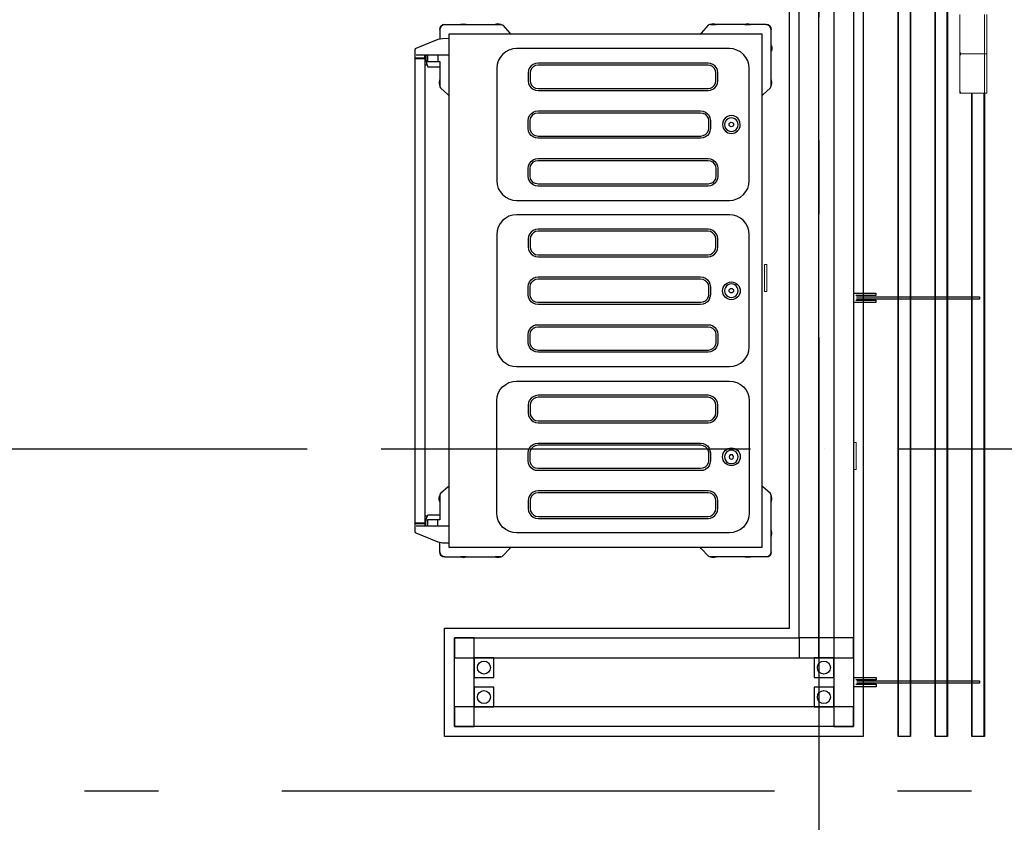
# Model space of a CAD drawing. Header units: millimetres. Extents: x -285236 to 84130, y -470 to 79511.
# Tile 128 of 192: x 8336 to 10334, y 40628 to 42308. Entities that reach past the tile are written whole.
import ezdxf

# ---------------------------------------------------------------- set-up
doc = ezdxf.new("R2010")
doc.units = ezdxf.units.MM
doc.linetypes.add('NLRS_stramien', pattern=[1650, 1000, -250, 150, -250])
doc.linetypes.add('SW_doorsnedelijn', pattern=[1950, 750, -150, 0, -150, 750, -150])
doc.layers.add('XREF', color=254, linetype='Continuous')

msp = doc.modelspace()

# ---------------------------------------------------------------- linework, layer by layer
at = {"layer": 'XREF', "linetype": 'NLRS_stramien'}
for p, q in [((9957.8696, 77962.7572), (9957.8696, 8370.0218)), ((-47232.6128, 40742.6047), (64223.889, 40742.6047))]:
    msp.add_line(p, q, dxfattribs=at)
at = {"layer": 'XREF', "lineweight": 9}
for p, q in [((10243.5952, 42318.5919), (10243.5952, 42238.5919)), ((10293.5952, 42238.5919), (10293.5952, 42318.5919)), ((10298.5952, 42318.5919), (10298.5952, 42238.5919)), ((10243.5952, 42240.5919), (10245.5952, 42240.5919)), ((10293.5952, 42238.5919), (10243.5952, 42238.5919)), ((10243.5952, 42238.5919), (10243.5952, 42158.5919)), ((10243.5952, 42238.5919), (10293.5952, 42238.5919)), ((10245.5952, 42236.5919), (10243.5952, 42236.5919)), ((10293.5952, 42158.5919), (10293.5952, 42238.5919)), ((10293.5952, 42238.5919), (10298.5952, 42238.5919)), ((10298.5952, 42238.5919), (10293.5952, 42238.5919)), ((10298.5952, 42238.5919), (10298.5952, 42158.5919)), ((10243.5952, 42160.5919), (10245.5952, 42160.5919)), ((10243.5952, 42158.5919), (10293.5952, 42158.5919)), ((10298.5952, 42158.5919), (10293.5952, 42158.5919))]:
    msp.add_line(p, q, dxfattribs=at)
at = {"layer": 'XREF'}
for p, q in [((9188.2047, 42287.7217), (9188.2047, 42269.0724)), ((9139.3951, 42229.3898), (9139.3951, 42229.7866)), ((9207.2524, 42235.739), (9140.1887, 42235.739)), ((9157.2523, 42229.3898), (9157.2523, 42229.7866)), ((9158.0459, 42229.7866), (9158.0459, 42235.739)), ((9162.8078, 42215.5008), (9158.0459, 42215.5008)), ((10293.243, 40852.6047), (10293.243, 42158.5919)), ((9162.8078, 41300.0222), (9158.0459, 41300.0222)), ((9139.3951, 41285.7364), (9139.3951, 41285.3396)), ((9207.2524, 41279.3872), (9140.1887, 41279.3872)), ((9157.2523, 41285.7364), (9157.2523, 41285.3396)), ((9158.0459, 41285.3396), (9158.0459, 41279.3872)), ((9188.2047, 41227.403), (9188.2047, 41246.0538))]:
    msp.add_line(p, q, dxfattribs=at)
at = {"layer": 'XREF', "lineweight": 18}
for p, q in [((9846.9553, 41755.7742), (9846.9553, 41810.7742)), ((9851.9553, 41810.7742), (9846.9553, 41810.7742)), ((9851.9553, 41810.7742), (9851.9553, 41755.7742)), ((9851.9553, 41755.7742), (9846.9553, 41755.7742)), ((10028.3269, 41394.7623), (10028.3269, 41449.7623)), ((10033.3269, 41449.7623), (10028.3269, 41449.7623)), ((10033.3269, 41449.7623), (10033.3269, 41394.7623)), ((10033.3269, 41394.7623), (10028.3269, 41394.7623))]:
    msp.add_line(p, q, dxfattribs=at)
at = {"layer": 'XREF', "linetype": 'SW_doorsnedelijn'}
msp.add_line((-47483.8847, 41436.7758), (58162.061, 41436.7758), dxfattribs=at)
at = {"layer": 'XREF', "flags": 128}
for points in [[(9197.8696, 46602.6047), (10047.8696, 46602.6047), (10047.8696, 40852.6047), (9197.8696, 40852.6047), (9197.8696, 41072.6047), (9897.8696, 41072.6047), (9897.8696, 42852.6047), (9197.8696, 42852.6047)], [(9230.2683, 42298.0392), (9230.2683, 42298.436), (9236.2207, 42299.2296), (9241.7763, 42298.436), (9241.7763, 42298.0392)], [(9300.5066, 42298.0392), (9312.0146, 42298.0392), (9312.0146, 42298.436), (9306.0622, 42299.2296), (9300.5066, 42298.436)], [(9748.9221, 42298.0392), (9748.9221, 42298.436), (9742.9697, 42299.2296), (9737.4142, 42298.436), (9737.4142, 42298.0392)], [(9818.7636, 42298.0392), (9818.7636, 42298.436), (9812.8112, 42299.2296), (9807.2556, 42298.436), (9807.2556, 42298.0392)], [(9207.2524, 41236.53), (9207.2524, 42278.9915), (9560.0311, 42278.9915), (9841.7795, 42278.9915), (9841.7795, 41236.53), (9560.0311, 41236.53)], [(9304.0781, 42094.8656), (9304.0781, 41980.9764), (9304.8717, 41973.0398), (9306.8559, 41965.5001), (9310.8241, 41958.7541), (9315.586, 41952.8017), (9321.9353, 41947.643), (9328.6813, 41944.0715), (9336.221, 41941.6906), (9344.1575, 41940.8969), (9776.3032, 41940.8969), (9783.8429, 41941.6906), (9791.3826, 41944.0715), (9798.5255, 41947.643), (9804.4778, 41952.8017), (9809.2398, 41958.7541), (9813.208, 41965.5001), (9815.1922, 41973.0398), (9815.9858, 41980.9764), (9815.9858, 42094.8656), (9815.9858, 42209.1516), (9815.1922, 42216.6913), (9813.208, 42224.231), (9809.2398, 42231.3739), (9804.4778, 42237.3263), (9798.5255, 42242.485), (9791.3826, 42246.0565), (9783.8429, 42248.4374), (9776.3032, 42249.2311), (9344.1575, 42249.2311), (9336.221, 42248.4374), (9328.6813, 42246.0565), (9321.9353, 42242.485), (9315.586, 42237.3263), (9310.8241, 42231.3739), (9306.8559, 42224.231), (9304.8717, 42216.6913), (9304.0781, 42209.1516)], [(9860.8272, 42244.0723), (9860.8272, 42255.5803), (9861.6209, 42255.5803), (9862.4145, 42250.0247), (9861.6209, 42244.0723)], [(9158.0459, 42229.3898), (9158.0459, 41757.5631), (9158.0459, 41285.7364), (9138.2046, 41285.7364), (9138.2046, 41757.5631), (9138.2046, 42229.3898)], [(9732.6523, 42219.8659), (9387.8085, 42219.8659), (9382.6497, 42219.0723), (9377.491, 42217.0881), (9373.5227, 42213.9135), (9370.3481, 42209.9453), (9368.364, 42205.1833), (9367.5703, 42200.0246), (9367.5703, 42183.7547), (9368.364, 42178.596), (9370.3481, 42173.834), (9373.5227, 42169.8658), (9377.491, 42166.6912), (9382.6497, 42164.707), (9387.8085, 42163.9134), (9732.6523, 42163.9134), (9737.811, 42164.707), (9742.5729, 42166.6912), (9746.5412, 42169.8658), (9749.7158, 42173.834), (9751.6999, 42178.596), (9752.4936, 42183.7547), (9752.4936, 42200.0246), (9751.6999, 42205.1833), (9749.7158, 42209.9453), (9746.5412, 42213.9135), (9742.5729, 42217.0881), (9737.811, 42219.0723)], [(9732.6523, 42215.8977), (9387.8085, 42215.8977), (9382.6497, 42215.104), (9378.2846, 42212.723), (9374.7132, 42209.1516), (9372.3322, 42204.7865), (9371.5386, 42200.0246), (9371.5386, 42183.7547), (9372.3322, 42178.9928), (9374.7132, 42174.6277), (9378.2846, 42171.0563), (9382.6497, 42168.6753), (9387.8085, 42167.8816), (9732.6523, 42167.8816), (9737.4142, 42168.6753), (9741.7793, 42171.0563), (9745.3507, 42174.6277), (9747.7317, 42178.9928), (9748.5253, 42183.7547), (9748.5253, 42200.0246), (9747.7317, 42204.7865), (9745.3507, 42209.1516), (9741.7793, 42212.723), (9737.4142, 42215.104)], [(9188.2047, 42185.7388), (9187.8079, 42185.7388), (9186.6174, 42179.7864), (9187.8079, 42174.2309), (9188.2047, 42174.2309)], [(9860.8272, 42185.7388), (9860.8272, 42174.2309), (9861.6209, 42174.2309), (9862.4145, 42179.7864), (9861.6209, 42185.7388)], [(10268.3725, 42158.5919), (10268.3725, 40852.6047)], [(9737.4142, 42094.8656), (9737.4142, 42086.929), (9736.6205, 42081.7703), (9734.6364, 42077.0084), (9731.4618, 42073.0401), (9727.4935, 42069.8655), (9722.73, 42067.8814), (9717.5713, 42067.0877), (9387.8085, 42067.0877), (9382.6497, 42067.8814), (9377.491, 42069.8655), (9373.5227, 42073.0401), (9370.3481, 42077.0084), (9368.364, 42081.7703), (9367.5703, 42086.929), (9367.5703, 42094.8656), (9367.5703, 42102.8021), (9368.364, 42108.3577), (9370.3481, 42113.1196), (9373.5227, 42117.0879), (9377.491, 42120.2625), (9382.6497, 42122.2466), (9387.8085, 42123.0403), (9717.5713, 42123.0403), (9722.73, 42122.2466), (9727.4935, 42120.2625), (9731.4618, 42117.0879), (9734.6364, 42113.1196), (9736.6205, 42108.3577), (9737.4142, 42102.8021)], [(9733.4459, 42094.8656), (9733.4459, 42086.929), (9732.6523, 42082.1671), (9730.2713, 42077.4052), (9726.6999, 42074.2306), (9722.3332, 42071.8496), (9717.5713, 42071.056), (9387.8085, 42071.056), (9382.6497, 42071.8496), (9378.2846, 42074.2306), (9374.7132, 42077.4052), (9372.3322, 42082.1671), (9371.5386, 42086.929), (9371.5386, 42094.8656), (9371.5386, 42102.8021), (9372.3322, 42107.9609), (9374.7132, 42112.3259), (9378.2846, 42115.8974), (9382.6497, 42118.2783), (9387.8085, 42119.072), (9717.5713, 42119.072), (9722.3332, 42118.2783), (9726.6999, 42115.8974), (9730.2713, 42112.3259), (9732.6523, 42107.9609), (9733.4459, 42102.8021)], [(9732.6523, 41969.8652), (9387.8085, 41969.8652), (9382.6497, 41970.6589), (9377.491, 41972.643), (9373.5227, 41975.8176), (9370.3481, 41980.1827), (9368.364, 41984.9446), (9367.5703, 41990.1034), (9367.5703, 42005.9764), (9368.364, 42011.1352), (9370.3481, 42015.8971), (9373.5227, 42020.2622), (9377.491, 42023.4368), (9382.6497, 42025.4209), (9387.8085, 42026.2146), (9732.6523, 42026.2146), (9737.811, 42025.4209), (9742.5729, 42023.4368), (9746.5412, 42020.2622), (9749.7158, 42015.8971), (9751.6999, 42011.1352), (9752.4936, 42005.9764), (9752.4936, 41990.1034), (9751.6999, 41984.9446), (9749.7158, 41980.1827), (9746.5412, 41975.8176), (9742.5729, 41972.643), (9737.811, 41970.6589)], [(9732.6523, 41974.2303), (9387.8085, 41974.2303), (9382.6497, 41975.024), (9378.2846, 41977.0081), (9374.7132, 41980.5796), (9372.3322, 41984.9446), (9371.5386, 41990.1034), (9371.5386, 42005.9764), (9372.3322, 42011.1352), (9374.7132, 42015.5003), (9378.2846, 42019.0717), (9382.6497, 42021.0559), (9387.8085, 42021.8495), (9732.6523, 42021.8495), (9737.4142, 42021.0559), (9741.7793, 42019.0717), (9745.3507, 42015.5003), (9747.7317, 42011.1352), (9748.5253, 42005.9764), (9748.5253, 41990.1034), (9747.7317, 41984.9446), (9745.3507, 41980.5796), (9741.7793, 41977.0081), (9737.4142, 41975.024)], [(9304.0781, 41757.5631), (9304.0781, 41643.6739), (9304.8717, 41635.7374), (9306.8559, 41628.1977), (9310.8241, 41621.4516), (9315.586, 41615.1024), (9321.9353, 41610.3405), (9328.6813, 41606.7691), (9336.221, 41604.3881), (9344.1575, 41603.5945), (9776.3032, 41603.5945), (9783.8429, 41604.3881), (9791.3826, 41606.7691), (9798.5255, 41610.3405), (9804.4778, 41615.1024), (9809.2398, 41621.4516), (9813.208, 41628.1977), (9815.1922, 41635.7374), (9815.9858, 41643.6739), (9815.9858, 41757.5631), (9815.9858, 41871.8491), (9815.1922, 41879.3888), (9813.208, 41886.9285), (9809.2398, 41894.0714), (9804.4778, 41900.0238), (9798.5255, 41905.1825), (9791.3826, 41908.754), (9783.8429, 41911.1349), (9776.3032, 41911.9286), (9344.1575, 41911.9286), (9336.221, 41911.1349), (9328.6813, 41908.754), (9321.9353, 41905.1825), (9315.586, 41900.0238), (9310.8241, 41894.0714), (9306.8559, 41886.9285), (9304.8717, 41879.3888), (9304.0781, 41871.8491)], [(9732.6523, 41882.5634), (9387.8085, 41882.5634), (9382.6497, 41881.7698), (9377.491, 41879.7856), (9373.5227, 41876.611), (9370.3481, 41872.6428), (9368.364, 41867.8808), (9367.5703, 41862.7221), (9367.5703, 41846.4523), (9368.364, 41841.2935), (9370.3481, 41836.5316), (9373.5227, 41832.5633), (9377.491, 41829.3887), (9382.6497, 41827.4046), (9387.8085, 41826.6109), (9732.6523, 41826.6109), (9737.811, 41827.4046), (9742.5729, 41829.3887), (9746.5412, 41832.5633), (9749.7158, 41836.5316), (9751.6999, 41841.2935), (9752.4936, 41846.4523), (9752.4936, 41862.7221), (9751.6999, 41867.8808), (9749.7158, 41872.6428), (9746.5412, 41876.611), (9742.5729, 41879.7856), (9737.811, 41881.7698)], [(9732.6523, 41878.5951), (9387.8085, 41878.5951), (9382.6497, 41877.8015), (9378.2846, 41875.4205), (9374.7132, 41871.8491), (9372.3322, 41867.484), (9371.5386, 41862.7221), (9371.5386, 41846.4523), (9372.3322, 41841.6903), (9374.7132, 41837.3252), (9378.2846, 41833.7538), (9382.6497, 41831.3728), (9387.8085, 41830.5792), (9732.6523, 41830.5792), (9737.4142, 41831.3728), (9741.7793, 41833.7538), (9745.3507, 41837.3252), (9747.7317, 41841.6903), (9748.5253, 41846.4523), (9748.5253, 41862.7221), (9747.7317, 41867.484), (9745.3507, 41871.8491), (9741.7793, 41875.4205), (9737.4142, 41877.8015)], [(9737.4142, 41757.5631), (9737.4142, 41749.6266), (9736.6205, 41744.4678), (9734.6364, 41739.7059), (9731.4618, 41735.3408), (9727.4935, 41732.1662), (9722.73, 41730.1821), (9717.5713, 41729.7853), (9387.8085, 41729.7853), (9382.6497, 41730.1821), (9377.491, 41732.1662), (9373.5227, 41735.3408), (9370.3481, 41739.7059), (9368.364, 41744.4678), (9367.5703, 41749.6266), (9367.5703, 41757.5631), (9367.5703, 41765.4997), (9368.364, 41770.6584), (9370.3481, 41775.8171), (9373.5227, 41779.7854), (9377.491, 41782.96), (9382.6497, 41784.9441), (9387.8085, 41785.7378), (9717.5713, 41785.7378), (9722.73, 41784.9441), (9727.4935, 41782.96), (9731.4618, 41779.7854), (9734.6364, 41775.8171), (9736.6205, 41770.6584), (9737.4142, 41765.4997)], [(9733.4459, 41757.5631), (9733.4459, 41749.6266), (9732.6523, 41744.8647), (9730.2713, 41740.1028), (9726.6999, 41736.5313), (9722.3332, 41734.5472), (9717.5713, 41733.7535), (9387.8085, 41733.7535), (9382.6497, 41734.5472), (9378.2846, 41736.5313), (9374.7132, 41740.1028), (9372.3322, 41744.8647), (9371.5386, 41749.6266), (9371.5386, 41757.5631), (9371.5386, 41765.4997), (9372.3322, 41770.6584), (9374.7132, 41775.0235), (9378.2846, 41778.5949), (9382.6497, 41780.9759), (9387.8085, 41781.7695), (9717.5713, 41781.7695), (9722.3332, 41780.9759), (9726.6999, 41778.5949), (9730.2713, 41775.0235), (9732.6523, 41770.6584), (9733.4459, 41765.4997)], [(9732.6523, 41632.5628), (9387.8085, 41632.5628), (9382.6497, 41633.3564), (9377.491, 41635.3406), (9373.5227, 41638.5152), (9370.3481, 41642.8803), (9368.364, 41647.6422), (9367.5703, 41652.8009), (9367.5703, 41668.674), (9368.364, 41673.8327), (9370.3481, 41678.5947), (9373.5227, 41682.9597), (9377.491, 41686.1344), (9382.6497, 41688.1185), (9387.8085, 41688.5153), (9732.6523, 41688.5153), (9737.811, 41688.1185), (9742.5729, 41686.1344), (9746.5412, 41682.9597), (9749.7158, 41678.5947), (9751.6999, 41673.8327), (9752.4936, 41668.674), (9752.4936, 41652.8009), (9751.6999, 41647.6422), (9749.7158, 41642.8803), (9746.5412, 41638.5152), (9742.5729, 41635.3406), (9737.811, 41633.3564)], [(9732.6523, 41636.531), (9387.8085, 41636.531), (9382.6497, 41637.3247), (9378.2846, 41639.7057), (9374.7132, 41643.2771), (9372.3322, 41647.6422), (9371.5386, 41652.8009), (9371.5386, 41668.674), (9372.3322, 41673.8327), (9374.7132, 41678.1978), (9378.2846, 41681.7693), (9382.6497, 41683.7534), (9387.8085, 41684.5471), (9732.6523, 41684.5471), (9737.4142, 41683.7534), (9741.7793, 41681.7693), (9745.3507, 41678.1978), (9747.7317, 41673.8327), (9748.5253, 41668.674), (9748.5253, 41652.8009), (9747.7317, 41647.6422), (9745.3507, 41643.2771), (9741.7793, 41639.7057), (9737.4142, 41637.3247)], [(9815.9858, 41420.2606), (9815.9858, 41306.3714), (9815.1922, 41298.4349), (9813.208, 41290.8952), (9809.2398, 41284.1491), (9804.4778, 41277.7999), (9798.5255, 41273.038), (9791.3826, 41269.4666), (9783.8429, 41267.0856), (9776.3032, 41266.2919), (9344.1575, 41266.2919), (9336.221, 41267.0856), (9328.6813, 41269.4666), (9321.9353, 41273.038), (9315.586, 41277.7999), (9310.8241, 41284.1491), (9306.8559, 41290.8952), (9304.8717, 41298.4349), (9304.0781, 41306.3714), (9304.0781, 41420.2606), (9304.0781, 41534.5466), (9304.8717, 41542.0863), (9306.8559, 41549.6261), (9310.8241, 41556.7689), (9315.586, 41562.7213), (9321.9353, 41567.4832), (9328.6813, 41571.4515), (9336.221, 41573.4356), (9344.1575, 41574.2293), (9776.3032, 41574.2293), (9783.8429, 41573.4356), (9791.3826, 41571.4515), (9798.5255, 41567.4832), (9804.4778, 41562.7213), (9809.2398, 41556.7689), (9813.208, 41549.6261), (9815.1922, 41542.0863), (9815.9858, 41534.5466)], [(9387.8085, 41489.3084), (9732.6523, 41489.3084), (9737.811, 41490.1021), (9742.5729, 41492.0862), (9746.5412, 41495.2608), (9749.7158, 41499.2291), (9751.6999, 41503.991), (9752.4936, 41509.1498), (9752.4936, 41525.4196), (9751.6999, 41530.5784), (9749.7158, 41535.3403), (9746.5412, 41539.3086), (9742.5729, 41542.4832), (9737.811, 41544.4673), (9732.6523, 41545.261), (9387.8085, 41545.261), (9382.6497, 41544.4673), (9377.491, 41542.4832), (9373.5227, 41539.3086), (9370.3481, 41535.3403), (9368.364, 41530.5784), (9367.5703, 41525.4196), (9367.5703, 41509.1498), (9368.364, 41503.991), (9370.3481, 41499.2291), (9373.5227, 41495.2608), (9377.491, 41492.0862), (9382.6497, 41490.1021)], [(9387.8085, 41493.2767), (9732.6523, 41493.2767), (9737.4142, 41494.0703), (9741.7793, 41496.4513), (9745.3507, 41500.0227), (9747.7317, 41504.3878), (9748.5253, 41509.1498), (9748.5253, 41525.4196), (9747.7317, 41530.1816), (9745.3507, 41534.5466), (9741.7793, 41538.1181), (9737.4142, 41540.499), (9732.6523, 41541.2927), (9387.8085, 41541.2927), (9382.6497, 41540.499), (9378.2846, 41538.1181), (9374.7132, 41534.5466), (9372.3322, 41530.1816), (9371.5386, 41525.4196), (9371.5386, 41509.1498), (9372.3322, 41504.3878), (9374.7132, 41500.0227), (9378.2846, 41496.4513), (9382.6497, 41494.0703)], [(9737.4142, 41420.2606), (9737.4142, 41412.3241), (9736.6205, 41407.1653), (9734.6364, 41402.4034), (9731.4618, 41398.0383), (9727.4935, 41394.8637), (9722.73, 41392.8796), (9717.5713, 41392.4828), (9387.8085, 41392.4828), (9382.6497, 41392.8796), (9377.491, 41394.8637), (9373.5227, 41398.0383), (9370.3481, 41402.4034), (9368.364, 41407.1653), (9367.5703, 41412.3241), (9367.5703, 41420.2606), (9367.5703, 41428.1971), (9368.364, 41433.3559), (9370.3481, 41438.1178), (9373.5227, 41442.4829), (9377.491, 41445.6575), (9382.6497, 41447.6416), (9387.8085, 41448.4353), (9717.5713, 41448.4353), (9722.73, 41447.6416), (9727.4935, 41445.6575), (9731.4618, 41442.4829), (9734.6364, 41438.1178), (9736.6205, 41433.3559), (9737.4142, 41428.1971)], [(9733.4459, 41420.2606), (9733.4459, 41412.3241), (9732.6523, 41407.5622), (9730.2713, 41402.8003), (9726.6999, 41399.2288), (9722.3332, 41397.2447), (9717.5713, 41396.451), (9387.8085, 41396.451), (9382.6497, 41397.2447), (9378.2846, 41399.2288), (9374.7132, 41402.8003), (9372.3322, 41407.5622), (9371.5386, 41412.3241), (9371.5386, 41420.2606), (9371.5386, 41428.1971), (9372.3322, 41433.3559), (9374.7132, 41437.721), (9378.2846, 41441.2924), (9382.6497, 41443.6734), (9387.8085, 41444.467), (9717.5713, 41444.467), (9722.3332, 41443.6734), (9726.6999, 41441.2924), (9730.2713, 41437.721), (9732.6523, 41433.3559), (9733.4459, 41428.1971)], [(9779.8746, 41415.8955), (9782.2556, 41416.2924), (9783.8429, 41417.8797), (9784.6365, 41420.2606), (9783.8429, 41422.6416), (9782.2556, 41424.2289), (9779.8746, 41424.6257), (9777.8905, 41424.2289), (9775.9063, 41422.6416), (9775.5095, 41420.2606), (9775.9063, 41417.8797), (9777.8905, 41416.2924)], [(9367.5703, 41331.3715), (9367.5703, 41315.4984), (9368.364, 41310.3397), (9370.3481, 41305.1809), (9373.5227, 41301.2127), (9377.491, 41298.0381), (9382.6497, 41296.0539), (9387.8085, 41295.2603), (9732.6523, 41295.2603), (9737.811, 41296.0539), (9742.5729, 41298.0381), (9746.5412, 41301.2127), (9749.7158, 41305.1809), (9751.6999, 41310.3397), (9752.4936, 41315.4984), (9752.4936, 41331.3715), (9751.6999, 41336.5302), (9749.7158, 41341.2922), (9746.5412, 41345.6572), (9742.5729, 41348.8319), (9737.811, 41350.816), (9732.6523, 41351.2128), (9387.8085, 41351.2128), (9382.6497, 41350.816), (9377.491, 41348.8319), (9373.5227, 41345.6572), (9370.3481, 41341.2922), (9368.364, 41336.5302)], [(9188.2047, 41329.7842), (9187.8079, 41329.7842), (9186.6174, 41335.3398), (9187.8079, 41341.2922), (9188.2047, 41341.2922)], [(9732.6523, 41347.2445), (9387.8085, 41347.2445), (9382.6497, 41346.4509), (9378.2846, 41344.4668), (9374.7132, 41340.8953), (9372.3322, 41336.1334), (9371.5386, 41331.3715), (9371.5386, 41315.4984), (9372.3322, 41310.3397), (9374.7132, 41305.9746), (9378.2846, 41302.4032), (9382.6497, 41300.0222), (9387.8085, 41299.2285), (9732.6523, 41299.2285), (9737.4142, 41300.0222), (9741.7793, 41302.4032), (9745.3507, 41305.9746), (9747.7317, 41310.3397), (9748.5253, 41315.4984), (9748.5253, 41331.3715), (9747.7317, 41336.1334), (9745.3507, 41340.8953), (9741.7793, 41344.4668), (9737.4142, 41346.4509)], [(9860.8272, 41329.7842), (9861.6209, 41329.7842), (9862.4145, 41335.3398), (9861.6209, 41341.2922), (9860.8272, 41341.2922)], [(9860.8272, 41271.0539), (9860.8272, 41259.5459), (9861.6209, 41259.5459), (9862.4145, 41265.4983), (9861.6209, 41271.0539)], [(9230.2683, 41217.4823), (9230.2683, 41217.0855), (9236.2207, 41215.895), (9241.7763, 41217.0855), (9241.7763, 41217.4823)], [(9312.0146, 41217.4823), (9300.5066, 41217.4823), (9300.5066, 41217.0855), (9306.0622, 41215.895), (9312.0146, 41217.0855)], [(9748.9221, 41217.4823), (9737.4142, 41217.4823), (9737.4142, 41217.0855), (9742.9697, 41215.895), (9748.9221, 41217.0855)], [(9807.2556, 41217.4823), (9818.7636, 41217.4823), (9818.7636, 41217.0855), (9812.8112, 41215.895), (9807.2556, 41217.0855)]]:
    msp.add_lwpolyline(points, close=True, dxfattribs=at)
for points in [[(10143.4909, 40852.6047), (10143.4909, 46596.5336), (10118.4364, 46596.424), (10143.8371, 46596.424), (10143.8371, 40852.6047), (10118.3559, 40852.6047), (10118.3559, 46596.424), (10118.3559, 40852.6047)], [(10218.367, 40852.6047), (10218.367, 46596.5336), (10193.4965, 46596.5336), (10193.4965, 40852.6047), (10193.4965, 46596.424), (10218.7162, 46596.424), (10218.7162, 40852.6047), (10193.4965, 40852.6047)], [(9198.1254, 42298.0392), (9194.554, 42297.2455), (9190.9825, 42294.8645), (9188.9984, 42291.6899), (9188.2047, 42287.7217), (9188.9984, 42291.6899), (9190.9825, 42294.8645), (9194.554, 42297.2455), (9198.1254, 42298.0392), (9312.8083, 42298.0392), (9314.7924, 42297.6423), (9316.3797, 42296.4519), (9330.6654, 42280.5788), (9331.8559, 42278.9915)], [(9850.9065, 42298.0392), (9854.8748, 42297.2455), (9858.0494, 42294.8645), (9860.0336, 42291.6899), (9860.8272, 42287.7217), (9860.0336, 42291.6899), (9858.0494, 42294.8645), (9854.8748, 42297.2455), (9850.9065, 42298.0392), (9736.6205, 42298.0392), (9734.2396, 42297.6423), (9732.6523, 42296.4519), (9718.7617, 42280.5788), (9717.1744, 42278.9915)], [(9841.7795, 42154.3895), (9843.7637, 42155.58), (9859.2399, 42169.8658), (9860.4304, 42171.4531), (9860.8272, 42173.4372), (9860.8272, 42287.7217)], [(9138.2046, 42229.7866), (9158.0459, 42229.7866), (9138.2046, 42229.7866), (9138.2046, 42247.2469), (9138.6014, 42249.2311), (9140.1887, 42250.0247), (9185.0301, 42268.2788), (9193.7603, 42269.8661), (9207.2524, 42270.2629)], [(9159.6332, 42235.739), (9160.0301, 42227.8024), (9161.2205, 42219.8659), (9163.9983, 42212.3262), (9188.2047, 42212.3262)], [(9163.6015, 42235.739), (9163.6015, 42232.9612), (9163.6015, 42223.0405), (9188.2047, 42223.0405), (9188.2047, 42173.4372), (9188.6016, 42171.4531), (9189.792, 42169.8658), (9205.2683, 42155.58), (9207.2524, 42154.3895)], [(9184.2365, 42235.739), (9184.2365, 42232.9612), (9184.2365, 42223.0405)], [(10293.5952, 42158.5919), (10293.5952, 40852.6047), (10268.3725, 40852.6047)], [(10027.5204, 41752.6893), (10073.5573, 41752.6893), (10073.5573, 41747.6623), (10032.5474, 41747.6623)], [(10032.5474, 41738.6666), (10073.5573, 41738.6666), (10073.5573, 41733.6396), (10027.5204, 41733.6396)], [(10034.1349, 41745.5457), (10283.3689, 41745.5457), (10283.3689, 41740.5187), (10034.1349, 41740.5187)], [(9207.2524, 41361.1335), (9205.2683, 41359.5462), (9189.792, 41345.6572), (9188.6016, 41344.0699), (9188.2047, 41342.0858), (9188.2047, 41292.4825), (9163.6015, 41292.4825), (9163.6015, 41282.5618), (9163.6015, 41279.3872)], [(9860.8272, 41227.403), (9860.0336, 41223.4347), (9858.0494, 41220.2601), (9854.8748, 41218.2759), (9850.9065, 41217.4823), (9854.8748, 41218.2759), (9858.0494, 41220.2601), (9860.0336, 41223.4347), (9860.8272, 41227.403), (9860.8272, 41342.0858), (9860.4304, 41344.0699), (9859.2399, 41345.6572), (9843.7637, 41359.5462), (9841.7795, 41361.1335)], [(9159.6332, 41279.3872), (9160.0301, 41287.3238), (9161.2205, 41295.2603), (9163.9983, 41302.8), (9188.2047, 41302.8)], [(9184.2365, 41279.3872), (9184.2365, 41282.5618), (9184.2365, 41292.4825)], [(9207.2524, 41244.8633), (9193.7603, 41245.2601), (9185.0301, 41247.2443), (9140.1887, 41265.1015), (9138.6014, 41266.2919), (9138.2046, 41267.8793), (9138.2046, 41285.3396), (9158.0459, 41285.3396), (9138.2046, 41285.3396)], [(9198.1254, 41217.4823), (9194.554, 41218.2759), (9190.9825, 41220.2601), (9188.9984, 41223.4347), (9188.2047, 41227.403), (9188.9984, 41223.4347), (9190.9825, 41220.2601), (9194.554, 41218.2759), (9198.1254, 41217.4823), (9312.8083, 41217.4823), (9314.7924, 41217.8791), (9316.3797, 41219.0696), (9330.6654, 41234.5458), (9331.8559, 41236.53)], [(9850.9065, 41217.4823), (9736.6205, 41217.4823), (9734.2396, 41217.8791), (9732.6523, 41219.0696), (9718.7617, 41234.5458), (9717.1744, 41236.53)], [(10027.8696, 40972.7086), (10073.9065, 40972.7086), (10073.9065, 40967.6816), (10032.8967, 40967.6816)], [(10032.8967, 40958.6859), (10073.9065, 40958.6859), (10073.9065, 40953.6588), (10027.8696, 40953.6588)], [(10034.4841, 40965.5649), (10283.7182, 40965.5649), (10283.7182, 40960.5379), (10034.4841, 40960.5379)]]:
    msp.add_lwpolyline(points, dxfattribs=at)
at = {"layer": 'XREF', "linetype": 'Continuous', "flags": 128}
for points in [[(9217.8696, 46582.6047), (10027.8696, 46582.6047), (10027.8696, 40872.6047), (9217.8696, 40872.6047), (9217.8696, 41052.6047), (9917.8696, 41052.6047), (9917.8696, 42872.6047), (9217.8696, 42872.6047)], [(9217.8696, 46542.6047), (9217.8696, 46582.6047), (9257.8696, 46582.6047), (9257.8696, 46542.6047), (9987.8696, 46542.6047), (9987.8696, 40912.6047), (9257.8696, 40912.6047), (9257.8696, 41012.6047), (9957.8696, 41012.6047), (9957.8696, 42912.6047), (9257.8696, 42912.6047), (9257.8696, 46542.6047)], [(9217.8696, 41012.6047), (9257.8696, 41012.6047), (9257.8696, 41052.6047), (9217.8696, 41052.6047)], [(9917.8696, 41012.6047), (10027.8696, 41012.6047), (10027.8696, 41052.6047), (9917.8696, 41052.6047)], [(9257.8696, 40972.6047), (9297.8696, 40972.6047), (9297.8696, 41012.6047), (9257.8696, 41012.6047)], [(9947.8696, 40972.6047), (9987.8696, 40972.6047), (9987.8696, 41012.6047), (9947.8696, 41012.6047)], [(9257.8696, 40912.6047), (9297.8696, 40912.6047), (9297.8696, 40952.6047), (9257.8696, 40952.6047)], [(9947.8696, 40912.6047), (9987.8696, 40912.6047), (9987.8696, 40952.6047), (9947.8696, 40952.6047)], [(9217.8696, 40872.6047), (9257.8696, 40872.6047), (9257.8696, 40912.6047), (9217.8696, 40912.6047)], [(9987.8696, 40872.6047), (10027.8696, 40872.6047), (10027.8696, 40912.6047), (9987.8696, 40912.6047)]]:
    msp.add_lwpolyline(points, close=True, dxfattribs=at)
at = {"layer": 'XREF'}
for centre, radius in [((9779.8746, 42095.0406), 4.5402), ((9779.9712, 41757.4044), 17.9545), ((9779.8746, 41757.7382), 4.5402), ((9780.0858, 41420.4718), 18.044)]:
    msp.add_circle(centre, radius, dxfattribs=at)
at = {"layer": 'XREF', "linetype": 'Continuous'}
for centre in [(9277.8696, 40992.6047), (9967.8696, 40992.6047), (9277.8696, 40932.6047), (9967.8696, 40932.6047)]:
    msp.add_circle(centre, 13.2114, dxfattribs=at)
at = {"layer": 'XREF'}
for centre, radius, start, end in [((9780.073, 42095.064), 18.0567, 359.3704014, 180.6295986), ((9780.073, 42094.9197), 13.6906, 359.7735356, 180.2264644), ((9780.073, 42095.064), 18.0567, 180.6295986, 359.3704014), ((9780.073, 42094.8115), 13.6906, 179.7735356, 0.2264644), ((9780.073, 41757.6172), 13.6906, 359.7735356, 180.2264644), ((9780.073, 41757.509), 13.6906, 179.7735356, 0.2264644), ((9780.073, 41420.3147), 13.6906, 359.7735356, 180.2264644), ((9780.073, 41420.2065), 13.6906, 179.7735356, 0.2264644)]:
    msp.add_arc(centre, radius, start, end, dxfattribs=at)

doc.saveas('drawing.dxf')
